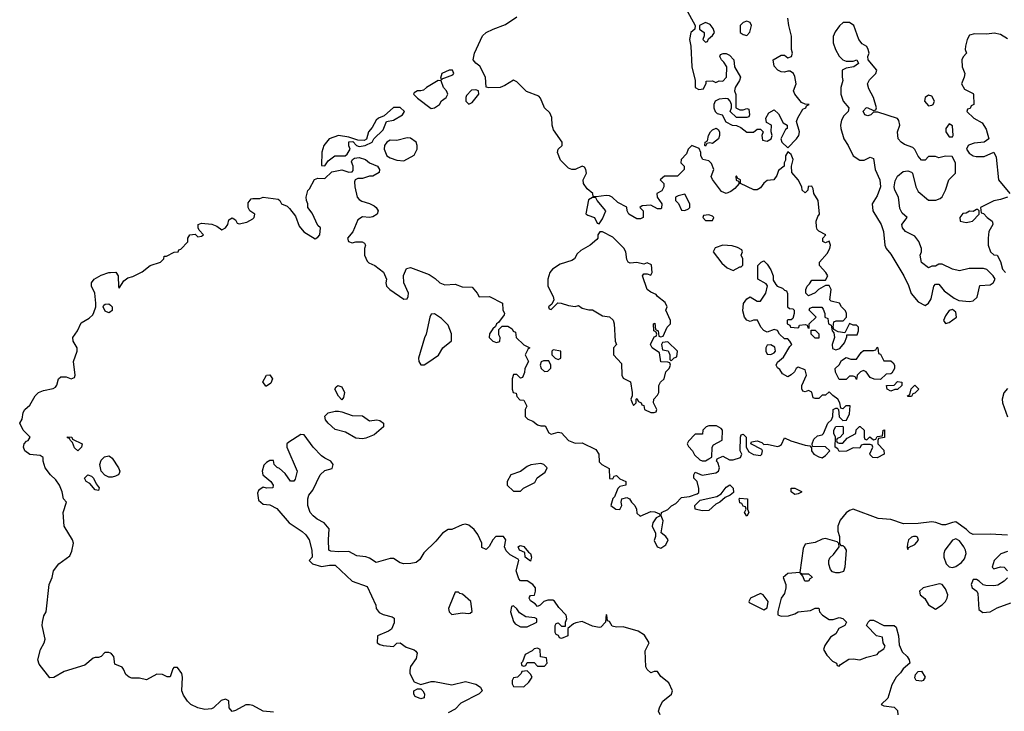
# Model space of a CAD drawing. Header units: inches. Extents: x 2601682 to 2755810, y 449311 to 584050.
# Tile 30 of 256: x 2619471 to 2625212, y 475130 to 479165. Entities that reach past the tile are written whole.
import ezdxf

# ---------------------------------------------------------------- set-up
doc = ezdxf.new("R2010")
doc.units = ezdxf.units.IN
doc.header["$MEASUREMENT"] = 0
doc.layers.add('C6417', color=7, linetype='Continuous')
doc.layers.add('C6427', color=7, linetype='Continuous')

msp = doc.modelspace()

# ---------------------------------------------------------------- linework, layer by layer
at = {"layer": 'C6417', "color": 2, "elevation": 2}
for points in [[(2620000, 475468.7), (2619990, 475474), (2619967.5, 475472.5), (2619945.2, 475450), (2619930, 475443.7), (2619910, 475444.9), (2619899.3, 475440.7), (2619850, 475399.5), (2619730, 475361.5), (2619670, 475327), (2619645.8, 475325.8), (2619584.7, 475404.7), (2619576.5, 475430), (2619591.8, 475490), (2619613.7, 475530), (2619619.5, 475550), (2619602, 475630), (2619602.8, 475650), (2619612.1, 475687.9), (2619624.9, 475710), (2619642.6, 475870), (2619660.7, 475910), (2619667, 475950), (2619699.5, 475990), (2619763.1, 476036.9), (2619775.6, 476064.4), (2619783.7, 476110), (2619778, 476130), (2619729.1, 476210), (2619723.8, 476290), (2619742.8, 476350), (2619726.8, 476370), (2619718.4, 476410), (2619702, 476450), (2619680.7, 476480.7), (2619650, 476510.4), (2619619.6, 476550), (2619606.7, 476590), (2619606.8, 476610), (2619590, 476622), (2619530, 476629.1), (2619500.9, 476650), (2619492.9, 476670), (2619497, 476690), (2619510, 476705.6), (2619521, 476710), (2619531.3, 476730), (2619490.5, 476770), (2619470.7, 476810), (2619484.9, 476835.1), (2619490, 476874), (2619500.7, 476890), (2619530, 476916), (2619560.5, 476970), (2619580.7, 476990), (2619610, 477002), (2619666.4, 477013.6), (2619678.8, 477021.2), (2619686.8, 477033.2), (2619697.3, 477070), (2619710, 477080.9), (2619741.2, 477081.2), (2619770, 477068.7), (2619790, 477078), (2619794.8, 477090), (2619784.4, 477170), (2619805.3, 477230), (2619806, 477250), (2619782, 477290), (2619780.4, 477310), (2619806.8, 477350), (2619830, 477397.2), (2619876.4, 477423.6), (2619896.7, 477443.3), (2619903.4, 477456.6), (2619914.8, 477490), (2619914, 477510), (2619908.9, 477570), (2619889.1, 477610), (2619888.9, 477630), (2619905.7, 477650), (2619946.2, 477673.8), (2619990, 477689.8), (2620000, 477690.2)], [(2620000, 477461.3), (2619990, 477454), (2619970, 477464), (2619957.2, 477490), (2619961.5, 477498.5), (2619970, 477506), (2619990, 477506.8), (2620000, 477498.7)], [(2620000, 476495.1), (2619990, 476495.1), (2619967.2, 476507.2), (2619945.2, 476530), (2619937.2, 476570), (2619945.2, 476594.8), (2619964.7, 476615.3), (2619990, 476621), (2620000, 476613.9)]]:
    msp.add_lwpolyline(points, dxfattribs=at)
for points in [[(2619810, 476648.7), (2619790, 476668), (2619778, 476698), (2619766, 476710), (2619762, 476722), (2619750, 476726), (2619750, 476732), (2619774, 476730), (2619778, 476718), (2619834, 476690), (2619831.3, 476670)], [(2619930, 476418), (2619910, 476422), (2619879, 476459), (2619858, 476470), (2619848.7, 476490), (2619868, 476510), (2619890, 476502), (2619902, 476490), (2619916.9, 476456.9), (2619934.4, 476434.4)]]:
    msp.add_lwpolyline(points, close=True, dxfattribs=at)
at = {"layer": 'C6427', "color": 2}
for points, elevation in [([(2623355.3, 479230), (2623408.7, 479130), (2623408, 479110), (2623384, 479090), (2623377.2, 479050), (2623384, 479010), (2623389.2, 478890), (2623408.7, 478810), (2623409.1, 478769.1), (2623430, 478758), (2623458, 478762), (2623474, 478794), (2623474, 478806), (2623510, 478808), (2623530, 478798), (2623550, 478808), (2623570, 478806), (2623591.6, 478828.4), (2623594, 478890), (2623576.9, 478916.9), (2623562, 478930), (2623554, 478950), (2623558, 478962), (2623572.7, 478967.3), (2623590, 478968), (2623610, 478958), (2623635.3, 478930), (2623638, 478890), (2623674, 478830), (2623668.7, 478810), (2623642, 478770), (2623638, 478750), (2623647.3, 478727.3), (2623646, 478650), (2623670, 478638), (2623690, 478638), (2623710, 478646), (2623722, 478642), (2623726, 478610), (2623722, 478598), (2623710, 478594), (2623650, 478594), (2623614, 478630), (2623622, 478650), (2623622, 478670), (2623614, 478690), (2623602, 478702), (2623585.4, 478705.4), (2623550, 478701), (2623526, 478690), (2623518, 478670), (2623518, 478650), (2623526, 478630), (2623538, 478618), (2623566, 478610), (2623588.4, 478568.4), (2623626, 478550), (2623650, 478548), (2623676.4, 478536.4), (2623710, 478508), (2623750, 478508), (2623770, 478526), (2623790, 478526), (2623806, 478510), (2623798, 478490), (2623802, 478462), (2623830, 478455.3), (2623852, 478470), (2623858, 478490), (2623852, 478510), (2623854, 478550), (2623824.7, 478564.7), (2623822, 478590), (2623839.6, 478620.4), (2623870, 478638), (2623895.5, 478615.5), (2623922, 478562), (2623946, 478550), (2623946, 478530), (2623935.3, 478524.7), (2623908, 478470), (2623914, 478450), (2623950, 478418), (2624001, 478470), (2624014, 478490), (2624017.3, 478510), (2624001, 478570), (2624007.1, 478592.9), (2624038, 478642), (2624054, 478650), (2624058, 478662), (2624074, 478670), (2624050, 478672), (2624030, 478682), (2623991.3, 478730), (2623982, 478750), (2623998, 478790), (2623990, 478834), (2623982, 478850), (2623963.6, 478863.6), (2623950, 478864.7), (2623930, 478858), (2623910, 478861), (2623892, 478870), (2623870, 478894), (2623864.7, 478930), (2623910, 478958), (2623930, 478958), (2623950, 478942), (2623971, 478950), (2623976, 478970), (2623971, 478990), (2623971.1, 479068.9), (2623954.8, 479130), (2623950, 479174)], 2), ([(2620000, 477690.2), (2620031.2, 477691.2), (2620045.1, 477670), (2620046, 477606), (2620050, 477598), (2620078, 477642), (2620102, 477658), (2620130, 477666), (2620185.4, 477694.6), (2620232, 477730), (2620291.3, 477750), (2620312, 477770), (2620314, 477786), (2620326, 477786), (2620371.3, 477808.7), (2620394, 477810), (2620398, 477822), (2620410, 477826), (2620450.6, 477869.4), (2620451.3, 477890), (2620462, 477910), (2620494, 477914), (2620510, 477898), (2620530, 477902), (2620542, 477910), (2620516.9, 477936.9), (2620511.3, 477950), (2620512, 477970), (2620530, 477977.2), (2620591.9, 477971.9), (2620620.2, 477960.2), (2620650, 477939), (2620671.3, 477950), (2620684.7, 477970), (2620690, 477998), (2620710, 478008), (2620730, 477998), (2620738, 477978), (2620750, 477974), (2620795.9, 477984.1), (2620830, 478002), (2620838, 478010), (2620842, 478030), (2620812, 478050), (2620802, 478070), (2620803.6, 478096.4), (2620821, 478119), (2620830, 478122), (2620870, 478121.2), (2620890.7, 478129.3), (2620977.2, 478117.2), (2620988, 478110), (2620998, 478090), (2621030, 478076), (2621043.3, 478063.3), (2621078.4, 478018.4), (2621100.8, 477960.8), (2621126.7, 477926.7), (2621194.4, 477885.6), (2621210, 477895.3), (2621221, 477910), (2621224.7, 477950), (2621210, 477964.7), (2621175.3, 478035.3), (2621150.8, 478070), (2621150.8, 478090), (2621142.8, 478110), (2621141, 478130), (2621150, 478168), (2621161.4, 478178.6), (2621190, 478231.8), (2621210, 478240.9), (2621250, 478239), (2621290, 478278), (2621350, 478289), (2621390, 478275.3), (2621410, 478278), (2621415.3, 478284.7), (2621416, 478310), (2621404.7, 478335.3), (2621411.1, 478348.9), (2621422.8, 478357.2), (2621450, 478361.2), (2621488, 478350), (2621510, 478329), (2621558, 478310), (2621568, 478290), (2621567.3, 478272.7), (2621530, 478252), (2621510, 478251.3), (2621470, 478238), (2621442, 478238), (2621426, 478230), (2621422, 478218), (2621424, 478190), (2621439, 478130), (2621450, 478115.3), (2621465.6, 478105.6), (2621510, 478092.7), (2621538, 478078), (2621549, 478070), (2621561.2, 478050), (2621555.3, 478030), (2621530, 478014.8), (2621510, 478010.8), (2621470, 478014.8), (2621442.9, 477997.1), (2621412.5, 477927.5), (2621382, 477890), (2621388, 477870), (2621410, 477862), (2621430, 477868.7), (2621468.4, 477868.4), (2621480.4, 477860.4), (2621488, 477850), (2621482, 477830), (2621482, 477790), (2621496.5, 477756.5), (2621506.6, 477746.6), (2621542, 477730), (2621592.1, 477692.1), (2621609, 477650), (2621605.2, 477630), (2621609.4, 477609.4), (2621628.7, 477590), (2621710, 477534), (2621730, 477535.3), (2621736.3, 477550), (2621737.1, 477570), (2621710.6, 477630), (2621708.3, 477671.7), (2621726, 477714), (2621750, 477719.3), (2621857.4, 477677.4), (2621894.1, 477654.2), (2621921.2, 477630), (2621950, 477618), (2622010, 477622.7), (2622050, 477606.6), (2622110, 477604), (2622139, 477570), (2622150, 477548.7), (2622210, 477549), (2622286, 477510), (2622288.4, 477471.6), (2622298, 477450), (2622296.4, 477443.6), (2622262, 477398), (2622250, 477391.3), (2622244.7, 477375.3), (2622230, 477362), (2622210, 477332), (2622208.7, 477310), (2622230, 477288.7), (2622250, 477282), (2622270, 477288), (2622272, 477310), (2622265.4, 477325.4), (2622263.6, 477356.4), (2622283.6, 477376.4), (2622316.4, 477376.4), (2622342, 477362), (2622347.3, 477347.3), (2622362, 477342), (2622366, 477310), (2622410, 477268), (2622446, 477250), (2622436.4, 477243.6), (2622418, 477210), (2622438, 477170), (2622415.3, 477130), (2622413.6, 477106.4), (2622402, 477078), (2622390, 477074), (2622370, 477094), (2622350, 477094), (2622342, 477070), (2622342, 477010), (2622349.1, 476989.1), (2622366, 476986), (2622370, 476966), (2622387.3, 476947.3), (2622410, 476946), (2622428, 476910), (2622418, 476890), (2622418, 476850), (2622434.6, 476834.6), (2622462, 476822), (2622490, 476802), (2622510, 476795.3), (2622535.3, 476795.3), (2622555.3, 476755.3), (2622570, 476746), (2622610, 476759), (2622630, 476755.3), (2622670, 476709.3), (2622710, 476694), (2622750, 476695.3), (2622830, 476658), (2622848, 476630), (2622850, 476586), (2622866, 476570), (2622907.3, 476547.3), (2622908.9, 476488.9), (2622930, 476486), (2622938, 476502), (2622950, 476506), (2622970, 476486), (2623006, 476470), (2623006, 476450), (2622970, 476442), (2622958, 476430), (2622939, 476381), (2622929.3, 476370.7), (2622918, 476330), (2622946, 476310), (2622970, 476308), (2622982, 476330), (2622978, 476350), (2622982, 476370), (2623010, 476378), (2623026, 476370), (2623038, 476350), (2623058, 476330), (2623068, 476310), (2623070, 476286), (2623088.7, 476268.7), (2623150, 476295.3), (2623174.6, 476294.6), (2623202, 476282), (2623206, 476270), (2623182, 476258), (2623162, 476230), (2623158, 476210), (2623178, 476170), (2623178, 476150), (2623170, 476126), (2623188, 476090), (2623210, 476082), (2623238, 476102), (2623251.3, 476130), (2623238, 476150), (2623211.6, 476171.6), (2623222, 476242), (2623212, 476270), (2623214, 476290), (2623250, 476308), (2623271.1, 476328.9), (2623296.9, 476343.1), (2623330, 476378), (2623376.9, 476383.1), (2623422, 476398), (2623430, 476406), (2623431.3, 476430), (2623422, 476470), (2623402, 476490), (2623402, 476510), (2623410, 476526), (2623450, 476508), (2623530, 476521.2), (2623544.7, 476530), (2623552, 476550), (2623542, 476582), (2623534, 476590), (2623538, 476602), (2623570, 476618), (2623610, 476598), (2623630, 476598), (2623674, 476610), (2623682, 476630), (2623672, 476650), (2623674, 476730), (2623678, 476742), (2623690, 476746), (2623706, 476730), (2623706, 476670), (2623723.1, 476643.1), (2623749.1, 476629.1), (2623790, 476622), (2623798, 476630), (2623802, 476650), (2623798, 476658), (2623734, 476690), (2623738, 476702), (2623770, 476708), (2623798, 476698), (2623810, 476686), (2623830, 476688), (2623890, 476675.3), (2623902, 476678), (2623912.7, 476687.3), (2623930, 476726), (2623968, 476708), (2624050, 476682), (2624078, 476678), (2624087.3, 476667.3), (2624088, 476650), (2624102, 476630), (2624130, 476614), (2624150, 476608.7), (2624170, 476622), (2624194, 476650), (2624170, 476672), (2624094, 476674), (2624092, 476690), (2624102, 476718), (2624123.6, 476736.4), (2624150, 476742), (2624158, 476750), (2624182, 476810), (2624204.7, 476830), (2624212, 476850), (2624214, 476890), (2624230, 476898), (2624238, 476898), (2624246, 476890), (2624248.4, 476848.4), (2624270, 476826), (2624291.3, 476828.7), (2624310, 476866), (2624312.7, 476912.7), (2624288.4, 476911.6), (2624270, 476894), (2624258, 476898), (2624252, 476930), (2624242, 476950), (2624211.6, 476971.6), (2624190, 476994), (2624170, 476974), (2624150, 476974), (2624130, 476954), (2624110, 476954), (2624098, 476958), (2624090, 476992), (2624070, 477002), (2624050, 476994), (2624038, 476998), (2624032, 477012), (2624031.3, 477030), (2624058, 477090), (2624050, 477122), (2624010, 477138), (2623998, 477130), (2623988, 477110), (2623970, 477092), (2623950, 477082), (2623919.6, 477099.6), (2623903.6, 477123.6), (2623890, 477134), (2623882, 477150), (2623890, 477166), (2623923.6, 477196.4), (2623962, 477258), (2623974, 477270), (2623962, 477290), (2623950, 477302), (2623930, 477302), (2623902, 477330), (2623890, 477352), (2623870, 477358), (2623830, 477342), (2623810, 477352), (2623792, 477370), (2623772, 477412), (2623748.9, 477411.1), (2623730, 477404.7), (2623710, 477412), (2623698, 477430), (2623686.8, 477466.8), (2623690.9, 477509.1), (2623710, 477535.3), (2623730, 477548), (2623770, 477522), (2623790, 477522), (2623821, 477570), (2623831.6, 477611.6), (2623823.6, 477623.6), (2623774, 477650), (2623774, 477730), (2623794, 477750), (2623810, 477758), (2623830, 477738), (2623850, 477706), (2623864, 477670), (2623864.7, 477644.7), (2623879, 477619), (2623888, 477610), (2623919, 477599), (2623930, 477586), (2623942, 477582), (2623947.3, 477567.3), (2623948.7, 477488.7), (2623960.4, 477480.4), (2623978, 477478), (2623986, 477470), (2623986, 477450), (2623978, 477422), (2623970, 477414), (2623950, 477414), (2623946, 477410), (2623946, 477390), (2623962, 477382), (2623966, 477370), (2624007.3, 477367.3), (2624014, 477370), (2624018, 477382), (2624050, 477386), (2624062, 477382), (2624067.3, 477367.3), (2624074, 477366), (2624074, 477390), (2624114, 477430), (2624074, 477470), (2624078, 477482), (2624092.7, 477487.3), (2624147.3, 477487.3), (2624156.4, 477476.4), (2624166, 477450), (2624166, 477430), (2624182, 477422), (2624186, 477390), (2624202, 477382), (2624208, 477350), (2624218, 477338), (2624222, 477310), (2624208, 477270), (2624210, 477246), (2624230, 477238), (2624252.7, 477247.3), (2624279.6, 477280.4), (2624294, 477314), (2624294, 477326), (2624354, 477326), (2624362, 477350), (2624362, 477370), (2624350, 477382), (2624330, 477382), (2624310, 477392), (2624282, 477338), (2624243.6, 477343.6), (2624218, 477358), (2624214, 477370), (2624218, 477402), (2624232, 477408), (2624272, 477408), (2624291.6, 477428.4), (2624292, 477450), (2624285.4, 477465.4), (2624262, 477490), (2624251.3, 477511.3), (2624202, 477522), (2624194, 477530), (2624202, 477590), (2624190, 477614), (2624170, 477614), (2624128.7, 477591.3), (2624110, 477572), (2624070, 477554), (2624054, 477570), (2624054, 477590), (2624062, 477610), (2624076.9, 477623.1), (2624090, 477646), (2624170, 477646), (2624182, 477670), (2624172, 477690), (2624134, 477730), (2624134, 477750), (2624179.8, 477800.2), (2624194.8, 477830), (2624198, 477850), (2624190, 477872), (2624170, 477862), (2624154, 477870), (2624154, 477890), (2624171.3, 477910), (2624131, 477931), (2624121, 477941), (2624116, 477956), (2624114.8, 477990), (2624124, 478016), (2624134.8, 478030), (2624126, 478110), (2624102, 478150), (2624098, 478178), (2624090, 478194), (2624068.9, 478191.1), (2624066, 478170), (2624050, 478154), (2624034, 478170), (2624032, 478190), (2624010.9, 478230.9), (2623972.7, 478272.7), (2623972, 478310), (2623981, 478350), (2623970, 478378), (2623950, 478394), (2623935.3, 478370), (2623935.3, 478344.7), (2623928.7, 478330), (2623928, 478310), (2623894.6, 478285.4), (2623884.7, 478255.3), (2623868.9, 478231.1), (2623830, 478226), (2623809.2, 478210.8), (2623790, 478184.7), (2623770, 478171.3), (2623751.6, 478171.6), (2623674, 478210), (2623674, 478230), (2623658, 478238), (2623650, 478254), (2623646, 478250), (2623648.4, 478228.4), (2623662, 478222), (2623666, 478210), (2623640.4, 478179.6), (2623618, 478162), (2623590, 478151.3), (2623562.8, 478162.8), (2623510, 478232), (2623502.8, 478250), (2623518, 478290), (2623505.4, 478325.4), (2623490, 478342), (2623454, 478350), (2623442, 478370), (2623442, 478390), (2623432.7, 478412.7), (2623390, 478431.3), (2623368.7, 478410), (2623358, 478382), (2623328, 478350), (2623326, 478330), (2623346, 478310), (2623346, 478290), (2623307.3, 478252.7), (2623230, 478252), (2623206, 478230), (2623226, 478210), (2623226, 478190), (2623214.6, 478165.4), (2623186, 478150), (2623188.4, 478128.4), (2623215.3, 478090), (2623214, 478066), (2623210, 478062), (2623190, 478062), (2623150, 478082), (2623100.4, 478079.6), (2623086, 478070), (2623106, 478050), (2623106, 478010), (2623090, 478002), (2623070, 478002), (2623022, 478030), (2623012, 478050), (2623011.3, 478071.3), (2622958, 478098), (2622924.7, 478130), (2622910, 478137.3), (2622890, 478138.8), (2622832, 478132), (2622814, 478134), (2622812, 478150), (2622778.8, 478178.8), (2622758, 478210), (2622756, 478230), (2622774.8, 478270), (2622771.1, 478291.1), (2622763.6, 478303.6), (2622750, 478311), (2622710, 478291.3), (2622690, 478291), (2622670, 478298), (2622624.5, 478344.5), (2622606, 478390), (2622611.1, 478408.9), (2622634, 478430), (2622634, 478450), (2622582.5, 478522.5), (2622574.8, 478550), (2622574, 478594), (2622561, 478621), (2622530.7, 478650.7), (2622507.5, 478707.5), (2622498, 478718), (2622426, 478746), (2622370, 478802), (2622350, 478812), (2622300.2, 478779.8), (2622271.7, 478768.3), (2622206.4, 478766.4), (2622191.3, 478771.3), (2622187.3, 478830), (2622153, 478893), (2622130, 478911), (2622114.8, 478930), (2622123, 478970), (2622168.7, 479071.3), (2622190, 479089.3), (2622230.8, 479110), (2622303.4, 479136.6), (2622370, 479180.9)], 2), ([(2625230, 479053.2), (2625190, 479078), (2625153.7, 479086.3), (2625110, 479080.9), (2625037.3, 479082.7), (2625010, 479074), (2624996, 479050), (2624986, 479010), (2624984.7, 478990), (2624991.6, 478968.4), (2624971.6, 478948.4), (2624964.7, 478930), (2624966.8, 478890), (2624981, 478850), (2624978, 478830), (2624962, 478790), (2624979.6, 478759.6), (2625030, 478734), (2625032.7, 478727.3), (2625034, 478670), (2625018, 478662), (2625012.7, 478647.3), (2624998, 478642), (2624994, 478630), (2625034, 478590), (2625083.6, 478563.6), (2625105.4, 478525.4), (2625122, 478470), (2625094, 478450), (2625036, 478444), (2625010, 478435.3), (2625002, 478430), (2624992, 478410), (2625006.4, 478386.4), (2625030, 478371.3), (2625047.1, 478367.1), (2625093.6, 478366.4), (2625151.1, 478391.1), (2625163.6, 478363.6), (2625178, 478230), (2625244.7, 478150)], 6), ([(2625230, 478128.7), (2625190, 478115.3), (2625150, 478108.7), (2625074, 478070), (2625078, 478038), (2625090, 478034), (2625112, 478010), (2625142, 477990), (2625143.6, 477983.6), (2625144.7, 477970), (2625122, 477930), (2625117.3, 477890), (2625118.8, 477850), (2625131.1, 477811.1), (2625150, 477792), (2625171.3, 477791.3), (2625190, 477754), (2625201, 477710), (2625218, 477690)], 6), ([(2620000, 477498.7), (2620010.7, 477490), (2620010, 477468.7), (2620000, 477461.3)], 2), ([(2625230, 477014), (2625210, 476988), (2625198.8, 476950), (2625201, 476930), (2625231.3, 476848.7)], 6), ([(2623204.7, 475110), (2623196, 475130), (2623203.5, 475156.5), (2623221, 475190), (2623271.3, 475230), (2623278, 475250), (2623255.3, 475295.3), (2623210, 475334), (2623190, 475362), (2623170, 475362), (2623150, 475354), (2623130, 475374), (2623122, 475390), (2623116.9, 475483.1), (2623142, 475530), (2623114.8, 475574.8), (2623076.8, 475596.8), (2622990, 475622.8), (2622950, 475621), (2622926, 475626), (2622910, 475654), (2622898, 475658), (2622894, 475690), (2622890, 475694), (2622886, 475650), (2622859, 475621), (2622850, 475618), (2622810, 475626), (2622750, 475654.8), (2622712.9, 475647.1), (2622699, 475641), (2622666, 475614), (2622666, 475570), (2622630, 475554), (2622618, 475558), (2622612.7, 475572.7), (2622598, 475578), (2622594, 475590), (2622594, 475630), (2622598, 475642), (2622610, 475646), (2622630, 475626), (2622654, 475626), (2622654, 475650), (2622662, 475670), (2622658, 475690), (2622615.3, 475735.3), (2622590, 475772), (2622578.8, 475778.8), (2622550, 475778.8), (2622526, 475770), (2622506, 475750), (2622490, 475742), (2622476.9, 475756.9), (2622450, 475774), (2622442, 475790), (2622443.6, 475796.4), (2622450, 475806), (2622471.6, 475808.4), (2622478, 475830), (2622478, 475850), (2622462, 475870), (2622430, 475892), (2622390, 475892), (2622382, 475902), (2622366, 475950), (2622382, 476010), (2622378, 476018), (2622330, 476042), (2622306.4, 476066.4), (2622298, 476090), (2622304.7, 476130), (2622291.3, 476150), (2622248, 476150), (2622229.1, 476130.9), (2622208.4, 476091.6), (2622190, 476074), (2622165.4, 476085.4), (2622164.7, 476110), (2622141.4, 476161.4), (2622121, 476190), (2622090, 476216), (2622070, 476221), (2622050, 476218.8), (2621990, 476191), (2621969.5, 476190.5), (2621935.3, 476170), (2621898, 476122), (2621826.3, 476053.7), (2621804.7, 476015.3), (2621782, 475998), (2621751.6, 475991.6), (2621710, 475991), (2621690, 475996), (2621650, 476021), (2621630, 476021), (2621550, 475998), (2621510, 476022.8), (2621490, 476030.7), (2621437.3, 476037.3), (2621390, 476062), (2621330, 476061), (2621284.7, 476064.7), (2621274, 476070), (2621270.7, 476130), (2621274.8, 476194.8), (2621246, 476230), (2621206, 476250), (2621181, 476270), (2621164.7, 476290), (2621151, 476330), (2621151, 476370), (2621156, 476390), (2621179.9, 476420.1), (2621222.8, 476510), (2621250, 476534), (2621292.8, 476547.2), (2621298.8, 476570), (2621284.7, 476590), (2621250, 476606), (2621230, 476621), (2621181, 476670), (2621130, 476742), (2621110, 476744.7), (2621040.2, 476699.8), (2621028, 476690), (2621028, 476670), (2621088.7, 476530), (2621076.5, 476483.5), (2621070, 476472), (2621050, 476472), (2621018, 476518), (2620986, 476546), (2620971.6, 476551.6), (2620954, 476570), (2620950, 476594), (2620930, 476594), (2620910, 476582), (2620894.6, 476565.4), (2620884, 476530), (2620889, 476509), (2620935.3, 476470), (2620948, 476450), (2620946, 476434), (2620910, 476432), (2620890, 476438), (2620870, 476424.7), (2620862.7, 476417.3), (2620858, 476402), (2620862.7, 476362.7), (2620890, 476339), (2620930, 476334), (2620970, 476314), (2621042, 476230), (2621118.6, 476178.6), (2621138.6, 476158.6), (2621159, 476130), (2621174, 476070), (2621175.3, 476030), (2621158, 476010), (2621178, 475990), (2621230, 475974), (2621276.9, 475983.1), (2621310, 475982), (2621409, 475890), (2621497.2, 475857.2), (2621548, 475750), (2621548.7, 475730), (2621566, 475706), (2621590, 475694), (2621642, 475682), (2621654, 475674), (2621654.6, 475645.4), (2621638, 475610), (2621622, 475598), (2621558, 475570), (2621555.3, 475530), (2621570, 475519), (2621590, 475514), (2621650, 475508), (2621670, 475528), (2621690, 475528.7), (2621723.7, 475503.7), (2621770, 475488.7), (2621780.2, 475480.2), (2621788.7, 475470), (2621782, 475438), (2621749.2, 475390.8), (2621745.2, 475370), (2621745.2, 475350), (2621770, 475302), (2621810, 475286), (2621870, 475304), (2621890, 475304), (2621990, 475285.2), (2622070, 475304), (2622130, 475288.7), (2622158, 475270), (2622168, 475250), (2622150, 475232), (2622043.2, 475176.8), (2622010, 475142), (2621970, 475122)], 2), ([(2620000, 476613.9), (2620010, 476606.8), (2620047.3, 476550), (2620054, 476530), (2620050, 476518), (2620044.7, 476510), (2620030, 476502.7), (2620010, 476495.1), (2620000, 476495.1)], 2), ([(2625230, 476157), (2625130, 476162.9), (2625030, 476162), (2625011.5, 476171.5), (2624991.2, 476191.2), (2624930, 476235.1), (2624910, 476232.3), (2624870, 476217), (2624850, 476218), (2624812.1, 476232.1), (2624790, 476235.1), (2624710, 476226.6), (2624624.1, 476224.1), (2624550, 476249.6), (2624475.5, 476255.5), (2624330, 476308.7), (2624310, 476302), (2624290, 476288), (2624254.4, 476245.6), (2624242, 476210), (2624241.4, 476181.4), (2624250.8, 476149.2), (2624251.3, 476111.3), (2624258, 476098), (2624270, 476098), (2624278, 476090), (2624290.6, 476070), (2624282.8, 475970), (2624274.8, 475945.2), (2624250, 475937.2), (2624230, 475937.2), (2624210, 475944), (2624198, 475958), (2624188.9, 475988.9), (2624188, 476010), (2624194.6, 476025.4), (2624215.5, 476044.5), (2624248.7, 476090), (2624248, 476108), (2624238, 476118), (2624170, 476139), (2624150, 476134), (2624110, 476114), (2624050, 476106), (2624039.6, 476080.4), (2624019.6, 475940.4), (2623950, 475934), (2623922, 475910), (2623938, 475870), (2623938.8, 475850), (2623930, 475818), (2623910.9, 475789.1), (2623891.6, 475711.6), (2623892, 475692), (2623910, 475684.7), (2623953.6, 475686.4), (2623990, 475698), (2624010, 475710.8), (2624082, 475718), (2624110, 475731.3), (2624130, 475731.3), (2624134, 475710), (2624151.3, 475691.3), (2624190, 475664.7), (2624214.6, 475665.4), (2624250, 475678), (2624271.1, 475671.1), (2624292, 475650), (2624282, 475630), (2624246.8, 475613.2), (2624230, 475582), (2624198, 475562), (2624166.4, 475513.6), (2624158, 475490), (2624178, 475458), (2624210, 475422), (2624234, 475410), (2624238, 475398), (2624250, 475394), (2624256.4, 475403.6), (2624306.3, 475433.7), (2624330, 475436), (2624370, 475431), (2624410, 475446.8), (2624470, 475462), (2624483.1, 475476.9), (2624510, 475494), (2624518, 475510), (2624506, 475530), (2624502, 475562), (2624466, 475570), (2624408, 475630), (2624418, 475650), (2624430, 475662), (2624450, 475662), (2624510, 475631.3), (2624570, 475631), (2624581, 475621), (2624594.8, 475570), (2624598, 475518), (2624616.9, 475476.9), (2624644.7, 475450), (2624658, 475430), (2624662, 475410), (2624622.5, 475377.5), (2624606.4, 475353.6), (2624582, 475330), (2624555.3, 475284.7), (2624532.7, 475207.3), (2624494, 475170), (2624510, 475162), (2624570, 475154), (2624590, 475134), (2624592, 475110)], 6), ([(2625230, 476062), (2625191.1, 476048.9), (2625152, 476010), (2625142, 475970), (2625150, 475962), (2625190, 475972), (2625210.9, 475970.9), (2625231.3, 475950)], 10), ([(2625230, 475908), (2625210.9, 475889.1), (2625173.4, 475866.6), (2625150, 475862.7), (2625104, 475864), (2625088.4, 475868.4), (2625066, 475890), (2625050, 475898), (2625030, 475898), (2625018, 475870), (2625024.7, 475850), (2625051.1, 475831.1), (2625056.8, 475816.8), (2625064, 475724), (2625086, 475706), (2625130, 475710.4), (2625170, 475733), (2625250, 475762.8)], 10), ([(2620950, 475124.9), (2620890, 475130.4), (2620830, 475164.9), (2620810, 475168.5), (2620790, 475168.4), (2620730, 475134.4), (2620709, 475129), (2620693, 475150), (2620690.5, 475190.5), (2620670, 475201), (2620646, 475194), (2620601.2, 475150), (2620590, 475145.3), (2620550, 475141.1), (2620510, 475150.3), (2620469.3, 475169.3), (2620448.7, 475190), (2620425.1, 475225.1), (2620416.5, 475250), (2620419.3, 475330), (2620416.3, 475350), (2620390, 475386), (2620370, 475386), (2620362.9, 475377.1), (2620348, 475332), (2620330, 475331.3), (2620304.1, 475344.1), (2620270, 475346.7), (2620210, 475313.7), (2620170, 475323.7), (2620124.1, 475324.1), (2620108.4, 475328.4), (2620090, 475344.4), (2620076.7, 475376.7), (2620067.4, 475387.4), (2620025.9, 475405.9), (2620019.3, 475450), (2620005.7, 475465.7), (2620000, 475468.7)], 2)]:
    msp.add_lwpolyline(points, dxfattribs=dict(at, elevation=elevation))
for points, elevation in [([(2623470, 479148), (2623434, 479130), (2623434, 479110), (2623462, 479090), (2623462, 479070), (2623454, 479050), (2623470, 479034), (2623482, 479038), (2623487.3, 479052.7), (2623510, 479072), (2623522, 479090), (2623513.6, 479113.6), (2623496.5, 479136.5)], 2), ([(2623710, 479155.3), (2623690, 479148), (2623672, 479130), (2623671.3, 479110), (2623672, 479090), (2623690, 479078), (2623710, 479072), (2623728.9, 479091.1), (2623737.2, 479130), (2623730, 479148)], 2), ([(2624310, 479148.7), (2624272, 479148), (2624251.6, 479128.4), (2624226.4, 479093.6), (2624213.7, 479066.3), (2624213.4, 479030), (2624228.2, 478990), (2624250, 478951), (2624270, 478931), (2624290, 478922), (2624330, 478922), (2624351.1, 478931.1), (2624362, 478910), (2624334, 478890), (2624290, 478882), (2624266, 478870), (2624266, 478830), (2624271, 478809), (2624258, 478770), (2624258, 478730), (2624272, 478690), (2624304.7, 478650), (2624302, 478630), (2624275.9, 478604.1), (2624262, 478578), (2624256.3, 478550), (2624258, 478530), (2624276.3, 478470), (2624302, 478430), (2624330.6, 478370.6), (2624370, 478344.7), (2624394.6, 478345.4), (2624430, 478362), (2624450, 478354), (2624458.8, 478290), (2624486.8, 478230), (2624490.8, 478190), (2624470, 478138), (2624441, 478090), (2624446, 478050), (2624494.8, 477970), (2624507.3, 477930), (2624516.3, 477850), (2624524, 477830), (2624550, 477796), (2624626, 477670), (2624653.7, 477613.7), (2624668, 477568), (2624710, 477518), (2624750, 477498), (2624769.1, 477510.9), (2624784.7, 477535.3), (2624802, 477610), (2624810, 477622), (2624830, 477622), (2624862, 477582), (2624919.8, 477539.8), (2624947.3, 477527.3), (2625010, 477521), (2625030, 477524.7), (2625053.6, 477546.4), (2625070, 477614), (2625130, 477618), (2625148, 477630), (2625158, 477650), (2625148, 477670), (2625110, 477708), (2625090, 477714), (2625007.1, 477712.9), (2624950, 477699), (2624909.3, 477709.3), (2624850, 477738), (2624830, 477738), (2624810, 477726), (2624790, 477726), (2624770, 477718), (2624730, 477748), (2624722, 477790), (2624728.7, 477810), (2624728.7, 477830), (2624714, 477870), (2624690, 477902), (2624635.3, 477930), (2624619, 477950), (2624615.3, 477970), (2624646, 478010), (2624616.4, 478036.4), (2624603.1, 478063.1), (2624595.3, 478130), (2624573.2, 478170), (2624569.3, 478189.3), (2624575.9, 478224.1), (2624590, 478251), (2624621.5, 478278.5), (2624650, 478282.8), (2624670, 478276), (2624676, 478270), (2624696, 478190), (2624710, 478162), (2624770, 478112), (2624812.7, 478112.7), (2624838, 478122), (2624850, 478132), (2624869.1, 478170.9), (2624889.1, 478230.9), (2624928, 478270), (2624928, 478330), (2624907.3, 478367.3), (2624870, 478368.7), (2624830, 478358), (2624810, 478366), (2624770, 478366), (2624750, 478346), (2624730, 478346), (2624710, 478368), (2624690, 478408), (2624679.3, 478419.3), (2624630, 478437.2), (2624610, 478449.2), (2624594, 478470), (2624588.7, 478510), (2624602, 478550), (2624596.4, 478576.4), (2624588.7, 478588.7), (2624474, 478626), (2624450, 478626), (2624434, 478610), (2624416, 478604), (2624398, 478610), (2624388.9, 478631.1), (2624406, 478650), (2624411.6, 478651.6), (2624450, 478634), (2624462, 478638), (2624466, 478650), (2624448.7, 478710), (2624422, 478762), (2624414, 478790), (2624426.3, 478813.7), (2624462, 478850), (2624468.7, 478870), (2624418, 478930), (2624415.3, 478950), (2624424, 478970), (2624419, 478990), (2624410, 479008), (2624383.7, 479023.7), (2624364, 479050), (2624334, 479130)], 6), ([(2621995.3, 478870), (2621974, 478870), (2621932, 478850), (2621923.6, 478823.6), (2621930, 478814), (2621938, 478822), (2621950, 478824.7), (2621996.5, 478843.5), (2622002, 478850)], 2), ([(2621910, 478809), (2621842.8, 478770), (2621825.8, 478754.2), (2621810, 478748.7), (2621790, 478748.7), (2621770, 478737.2), (2621766.7, 478730), (2621790, 478706), (2621870, 478646), (2621890, 478651.3), (2621918, 478670), (2621929.3, 478690.7), (2621958, 478710), (2621968, 478730), (2621959, 478750), (2621941.2, 478770), (2621928.4, 478808.4)], 2), ([(2622130, 478755.3), (2622106, 478754), (2622076.9, 478723.1), (2622071.3, 478710), (2622072, 478690), (2622090, 478672), (2622110, 478682), (2622148, 478730), (2622146, 478750)], 2), ([(2624770, 478724), (2624751.3, 478710), (2624747.3, 478690), (2624770, 478662.8), (2624790, 478666), (2624798, 478670), (2624804, 478690), (2624790, 478718)], 6), ([(2621690, 478652.7), (2621650, 478651.5), (2621596.4, 478603.6), (2621563, 478590), (2621550, 478578.4), (2621525.1, 478534.9), (2621503.8, 478510), (2621492, 478468), (2621479.8, 478460.2), (2621442, 478462), (2621390, 478479), (2621330, 478489.3), (2621274.8, 478470), (2621243.6, 478430), (2621232.5, 478392.5), (2621230, 478314), (2621250, 478312), (2621270, 478342), (2621308, 478370), (2621368.7, 478371.3), (2621380.4, 478379.6), (2621398, 478410), (2621389.1, 478429.1), (2621390, 478452), (2621414, 478454), (2621434, 478430), (2621450, 478424.7), (2621486, 478430), (2621526, 478450), (2621535.3, 478470), (2621590, 478522), (2621609.3, 478570.7), (2621650, 478578), (2621702, 478610), (2621715.3, 478630)], 2), ([(2624890, 478558), (2624872, 478530), (2624872, 478510), (2624890, 478482), (2624910, 478482), (2624914, 478490), (2624910, 478546)], 6), ([(2623510, 478442), (2623494, 478446), (2623478, 478442), (2623470, 478426), (2623466, 478430), (2623468, 478450), (2623482, 478458), (2623488, 478490), (2623498, 478510), (2623510, 478522), (2623531.6, 478531.6), (2623543.6, 478523.6), (2623551, 478511), (2623551, 478489), (2623544.7, 478470)], 2), ([(2621730, 478475.3), (2621670, 478459), (2621630, 478462), (2621612, 478450), (2621598, 478430), (2621596, 478410), (2621610.9, 478370.9), (2621630, 478358), (2621670, 478344.7), (2621710, 478342), (2621770, 478374), (2621788.7, 478410), (2621788.7, 478430), (2621782, 478450), (2621750, 478474)], 2), ([(2623350, 478146), (2623310, 478138), (2623294, 478130), (2623294, 478110), (2623311.6, 478091.6), (2623330, 478054), (2623350, 478052), (2623370, 478062), (2623378, 478070), (2623378, 478090)], 2), ([(2622810, 478128), (2622787.1, 478112.9), (2622772.7, 478032.7), (2622783.6, 478023.6), (2622822, 478010), (2622838, 477978), (2622850, 477974), (2622870, 478002), (2622889, 478050), (2622838, 478110), (2622830, 478126)], 2), ([(2623490, 478026), (2623458, 478022), (2623454, 478010), (2623470, 477994), (2623510, 477994), (2623518, 478010), (2623510, 478018)], 2), ([(2625058, 478058), (2625050, 478058), (2625030, 478046), (2625010, 478048), (2624990, 478035.3), (2624970, 478033.2), (2624952, 478010), (2624954, 477990), (2624990, 477982), (2625010, 477984.7), (2625026, 477990), (2625066, 478030), (2625066, 478050)], 6), ([(2622870, 477928), (2622852.7, 477927.3), (2622842, 477910), (2622842, 477890), (2622836.9, 477883.1), (2622798, 477850), (2622742, 477818), (2622722, 477798), (2622706, 477770), (2622690, 477759.3), (2622622.5, 477737.5), (2622578, 477710), (2622561, 477690), (2622551, 477650), (2622551, 477610), (2622581, 477550), (2622584.7, 477530), (2622574, 477506), (2622554, 477490), (2622558, 477478), (2622570, 477474), (2622608, 477512), (2622628.7, 477511.3), (2622670, 477498), (2622710, 477492), (2622730, 477498), (2622750, 477482), (2622790, 477471.3), (2622810, 477471.3), (2622870, 477438), (2622910.7, 477430.7), (2622931.1, 477411.1), (2622938, 477390), (2622942, 477290), (2622951.3, 477270), (2622934, 477250), (2622934, 477210), (2622979.6, 477159.6), (2622982, 477090), (2622990, 477074), (2623031.6, 477051.6), (2623042, 476990), (2623042, 476970), (2623034, 476950), (2623042, 476930), (2623050, 476914), (2623066, 476930), (2623066, 476950), (2623070, 476954), (2623078, 476938), (2623094, 476930), (2623098, 476918), (2623110, 476914), (2623114, 476890), (2623150, 476874), (2623170, 476874), (2623182, 476878), (2623186, 476890), (2623166, 476930), (2623168.4, 476951.6), (2623190, 476974), (2623198, 476990), (2623198, 477030), (2623208, 477050), (2623228, 477070), (2623238, 477110), (2623258, 477130), (2623266, 477150), (2623262, 477162), (2623250, 477166), (2623210, 477168), (2623202, 477222), (2623158, 477250), (2623148.7, 477270), (2623170, 477314), (2623182, 477318), (2623186, 477330), (2623182, 477342), (2623168, 477350), (2623166, 477390), (2623174, 477394), (2623178, 477358), (2623194, 477350), (2623198, 477318), (2623210, 477314), (2623222, 477318), (2623246, 477370), (2623266, 477390), (2623266, 477410), (2623238, 477470), (2623246, 477490), (2623234.6, 477514.6), (2623189.2, 477549.2), (2623182, 477562), (2623150, 477575.3), (2623129.3, 477590), (2623102, 477670), (2623110, 477682), (2623130, 477682), (2623150, 477674), (2623158, 477690), (2623154, 477734), (2623130, 477746), (2623110, 477738), (2623070, 477748.7), (2623030, 477744), (2623018, 477750), (2623010, 477766), (2623005.2, 477810), (2622992.5, 477832.5), (2622930, 477895.3)], 2), ([(2623570, 477848.7), (2623525.4, 477834.6), (2623514, 477810), (2623564.5, 477744.5), (2623596.9, 477716.9), (2623630, 477702), (2623670, 477722), (2623678, 477722), (2623687.3, 477732.7), (2623688, 477770), (2623678, 477790), (2623686, 477810), (2623682, 477822), (2623656.4, 477836.4), (2623624.7, 477844.7)], 2), ([(2624910, 477474), (2624890, 477468), (2624870, 477438), (2624858, 477410), (2624870, 477392), (2624890, 477398), (2624934, 477430), (2624930, 477458)], 6), ([(2621890, 477448), (2621870, 477446), (2621862, 477430), (2621841, 477330), (2621830.9, 477309.1), (2621796, 477190), (2621798, 477170), (2621810, 477152), (2621830, 477152), (2621850, 477164.7), (2621912.9, 477207.1), (2621938, 477250), (2621988.4, 477291.6), (2621988.4, 477331.6), (2621970, 477382), (2621930, 477422)], 6), ([(2624110, 477306), (2624086, 477330), (2624086, 477354), (2624110, 477354), (2624131.1, 477331.1), (2624130, 477306)], 2), ([(2623250, 477286), (2623218, 477282), (2623214, 477270), (2623218, 477238), (2623252.7, 477232.7), (2623262, 477210), (2623262, 477182), (2623270, 477174), (2623287.3, 477192.7), (2623302, 477198), (2623306, 477230)], 2), ([(2622582, 477238), (2622574, 477230), (2622574, 477210), (2622594, 477190), (2622610, 477182), (2622626, 477190), (2622626, 477230)], 2), ([(2623850, 477268), (2623830, 477266), (2623822, 477250), (2623822, 477230), (2623830, 477214), (2623850, 477212), (2623870, 477222), (2623878, 477230), (2623874.6, 477254.6)], 2), ([(2624510, 477174), (2624550, 477174), (2624563.6, 477163.6), (2624571.3, 477150), (2624571, 477129), (2624556.9, 477103.1), (2624550, 477098), (2624523.6, 477096.4), (2624490, 477066), (2624452.7, 477067.3), (2624430, 477078), (2624406, 477110), (2624390, 477118), (2624374, 477110), (2624354, 477090), (2624350, 477066), (2624342, 477082), (2624330, 477086), (2624310, 477086), (2624290, 477066), (2624250, 477066), (2624228.4, 477108.4), (2624226, 477130), (2624248.4, 477151.6), (2624263.1, 477176.9), (2624290, 477194), (2624316.4, 477183.6), (2624350, 477184.7), (2624376.4, 477223.6), (2624390, 477234), (2624450, 477234), (2624462, 477238), (2624470, 477254), (2624474, 477250), (2624478, 477218), (2624490, 477214)], 2), ([(2622555.3, 477175.3), (2622524.7, 477175.3), (2622511.6, 477168.4), (2622504.7, 477150), (2622512, 477130), (2622530, 477112), (2622550, 477114), (2622567.3, 477132.7), (2622568, 477150)], 2), ([(2620906, 477026), (2620888.4, 477051.6), (2620908.9, 477091.1), (2620930, 477092), (2620944.7, 477070), (2620936, 477044), (2620910, 477026)], 2), ([(2624550, 476998), (2624528, 477010), (2624526, 477030), (2624570, 477032), (2624590, 477054), (2624614, 477050), (2624614, 477030), (2624590, 477008), (2624572.7, 477007.3)], 2), ([(2621350, 476948), (2621329.1, 476969.1), (2621308.7, 477010), (2621316.4, 477023.6), (2621326, 477030), (2621350, 477022), (2621364.7, 476990), (2621359.6, 476960.4)], 2), ([(2624650, 476966), (2624648, 476970), (2624662, 476978), (2624668.4, 477011.6), (2624690, 477032), (2624714, 477010), (2624690, 476986), (2624678, 476982), (2624670, 476966)], 2), ([(2621510, 476824.7), (2621554, 476830), (2621570, 476826.8), (2621592, 476810), (2621591.3, 476790), (2621537.5, 476742.5), (2621490, 476724), (2621470, 476719), (2621430, 476724), (2621370, 476759.3), (2621310, 476773.2), (2621269, 476810), (2621254, 476830), (2621249.1, 476850.9), (2621270, 476871), (2621310, 476881), (2621330, 476881), (2621350, 476878), (2621410, 476856), (2621470, 476854)], 2), ([(2623490, 476795.3), (2623474, 476790), (2623454, 476770), (2623452.7, 476747.3), (2623410, 476746), (2623370, 476706), (2623362, 476690), (2623370, 476674), (2623394, 476650), (2623405.4, 476625.4), (2623436.9, 476596.9), (2623450, 476591.3), (2623470, 476591.3), (2623490, 476602), (2623507.3, 476612.7), (2623508, 476670), (2623516.4, 476683.6), (2623567.3, 476712.7), (2623568, 476770), (2623560.4, 476780.4), (2623534.6, 476794.6)], 2), ([(2624250, 476694), (2624270, 476694), (2624296.4, 476723.6), (2624346, 476750), (2624348.4, 476771.6), (2624368.4, 476791.6), (2624371.6, 476791.6), (2624394, 476770), (2624394, 476730), (2624398, 476718), (2624410, 476714), (2624428, 476732), (2624450, 476714), (2624462, 476718), (2624470, 476734), (2624502, 476738), (2624506, 476770), (2624512.7, 476772.7), (2624512.7, 476727.3), (2624478, 476722), (2624474, 476710), (2624474, 476690), (2624510, 476654), (2624512, 476630), (2624470, 476608.7), (2624446, 476610), (2624430, 476626), (2624428.4, 476631.6), (2624446, 476670), (2624442, 476682), (2624430, 476686), (2624390, 476686), (2624378, 476682), (2624370, 476666), (2624330, 476668), (2624291.6, 476648.4), (2624250, 476646), (2624242, 476662), (2624226, 476670), (2624228, 476730), (2624218, 476750), (2624218, 476770), (2624228.7, 476791.3), (2624270, 476794), (2624272, 476790), (2624272, 476748), (2624252.7, 476727.3), (2624238, 476722), (2624234, 476710), (2624238, 476698)], 2), ([(2622510, 476575.3), (2622451.6, 476568.4), (2622430, 476558), (2622391, 476529), (2622334, 476510), (2622314, 476470), (2622314, 476450), (2622350, 476414), (2622390, 476414), (2622408.4, 476431.6), (2622474.6, 476465.4), (2622488.9, 476491.1), (2622534.6, 476525.4), (2622546, 476550), (2622526, 476570)], 6), ([(2623450, 476299), (2623410, 476308.7), (2623408.4, 476331.6), (2623438, 476362), (2623536.4, 476383.6), (2623560.4, 476399.6), (2623590, 476438), (2623612, 476452), (2623631.6, 476431.6), (2623632.7, 476407.3), (2623614, 476390), (2623583.6, 476376.4), (2623554, 476350), (2623530, 476338), (2623490, 476302)], 2), ([(2623990, 476395.3), (2623968.7, 476410), (2623969, 476431), (2623990, 476432), (2624030, 476412), (2624030, 476408), (2624010, 476398)], 2), ([(2623710, 476268.7), (2623698, 476290), (2623706, 476310), (2623702, 476322), (2623690, 476326), (2623682, 476342), (2623670, 476346), (2623666, 476370), (2623670, 476374), (2623714, 476370), (2623714, 476310), (2623722, 476290)], 2), ([(2624698, 476150), (2624682, 476150), (2624670, 476146), (2624654, 476130), (2624646.8, 476106.8), (2624645.4, 476085.4), (2624650, 476074), (2624654, 476086), (2624690, 476104), (2624711.9, 476128.1), (2624705.2, 476145.2)], 10), ([(2624930, 476136), (2624910, 476129), (2624864.9, 476070), (2624859.3, 476050), (2624859.3, 476030), (2624873.4, 475990), (2624890, 475973.4), (2624910, 475968), (2624930, 475974), (2624962.5, 475997.5), (2624980.2, 476019.8), (2624989.3, 476050), (2624986, 476070), (2624975.1, 476090), (2624950, 476125.2)], 10), ([(2622450, 476006), (2622418, 476030), (2622416.4, 476056.4), (2622386, 476070), (2622378, 476090), (2622384.7, 476095.3), (2622390, 476098), (2622410, 476091), (2622438, 476058), (2622450, 476051.3), (2622456, 476030)], 2), ([(2624070, 475889), (2624048, 475890), (2624038, 475918), (2624022, 475938), (2624032.7, 475932.7), (2624070, 475932), (2624090, 475914), (2624091.3, 475910), (2624078, 475902)], 6), ([(2624834.5, 475874.5), (2624738, 475850), (2624718, 475830), (2624722, 475810), (2624747.9, 475787.9), (2624770.6, 475750.6), (2624810, 475726.8), (2624850, 475751), (2624870, 475771), (2624879.5, 475790), (2624882, 475810), (2624870, 475844), (2624850, 475869.3)], 10), ([(2622030, 475826), (2622010, 475826), (2621978, 475750), (2621972, 475730), (2621974, 475710), (2621990, 475694), (2622050, 475704.7), (2622090, 475701), (2622098, 475702), (2622108.4, 475711.6), (2622102, 475770), (2622053.6, 475813.6), (2622038, 475818)], 2), ([(2623790, 475818), (2623732, 475790), (2623722, 475770), (2623724.7, 475764.7), (2623810, 475722), (2623830, 475734), (2623835.3, 475770), (2623806, 475810)], 6), ([(2622350, 475746), (2622338, 475742), (2622332, 475710), (2622350, 475654), (2622359.6, 475639.6), (2622390, 475622), (2622430, 475622), (2622486, 475650), (2622486, 475670), (2622475.3, 475675.3), (2622421.2, 475681.2), (2622384.7, 475704.7), (2622370, 475728)], 2), ([(2622490, 475498), (2622470, 475495.3), (2622458, 475482), (2622418, 475462), (2622402, 475418), (2622394, 475410), (2622398, 475398), (2622410, 475394), (2622422, 475398), (2622430, 475414), (2622470, 475414), (2622490, 475394), (2622530, 475394), (2622546, 475410), (2622542, 475442), (2622507.3, 475447.3), (2622506, 475490)], 2), ([(2622430, 475366), (2622398, 475362), (2622394, 475350), (2622374, 475330), (2622350, 475326), (2622342, 475310), (2622342, 475290), (2622350, 475274), (2622410, 475272), (2622440.4, 475299.6), (2622458, 475330), (2622450, 475346)], 2), ([(2624730, 475306), (2624698, 475310), (2624690, 475326), (2624694.6, 475345.4), (2624710, 475362), (2624730, 475364.7), (2624751, 475330), (2624738, 475310)], 6), ([(2621810, 475202), (2621776.4, 475216.4), (2621768, 475230), (2621768, 475250), (2621790, 475262), (2621810, 475262), (2621822, 475250), (2621831.1, 475231.1), (2621830, 475208)], 2)]:
    msp.add_lwpolyline(points, close=True, dxfattribs=dict(at, elevation=elevation))

doc.saveas('drawing.dxf')
